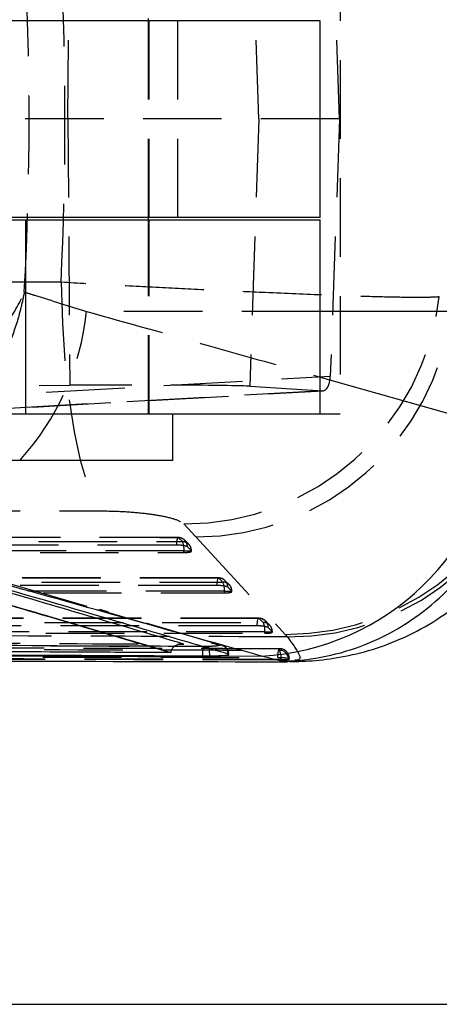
# Model space of a CAD drawing. Extents: x 67 to 774, y 19 to 566.
# Tile 17 of 44: x 315 to 329, y 262 to 293. Entities that reach past the tile are written whole.
import ezdxf

# ---------------------------------------------------------------- set-up
doc = ezdxf.new("R2010")
doc.units = 0
doc.header["$LTSCALE"] = 2
doc.linetypes.add('HIDDEN', pattern=[1.905, 1.27, -0.635])
doc.layers.get('0').update_dxf_attribs({"linetype": 'CONTINUOUS'})
doc.layers.add('FORMATO', color=179, linetype='CONTINUOUS')
doc.styles.add('SLDTEXTSTYLE0', font='TXT', dxfattribs={"width": 0.75})
doc.dimstyles.new('SLDDIMSTYLE2', dxfattribs={"dimtxt": 7, "dimasz": 6.604, "dimexe": 0, "dimexo": 0.0625, "dimgap": 1.75, "dimtad": 1, "dimdec": 3, "dimrnd": 1e-09, "dimzin": 12, "dimtxsty": 'SLDTEXTSTYLE0', "dimsah": 1, "dimcen": 0.09, "dimazin": 3, "dimtfac": 1, "dimtdec": 3, "dimtofl": 0, "dimtmove": 0, "dimatfit": 3, "dimtolj": 1, "dimtzin": 12})

# ---------------------------------------------------------------- blocks, each defined once
blk = doc.blocks.new('_D_7')
at = {"layer": 'FORMATO'}
for p, q in [((241.132, 318.789), (347.56, 318.789)), ((345.56, 318.789), (345.56, 261.589)), ((241.132, 261.589), (347.56, 261.589))]:
    blk.add_line(p, q, dxfattribs=at)
for points in [[(345.56, 318.789), (344.544, 312.185), (346.576, 312.185)], [(345.56, 261.589), (346.576, 268.193), (344.544, 268.193)]]:
    blk.add_solid(points, dxfattribs=at)
at = {"layer": 'FORMATO', "insert": (336.537, 284.138), "char_height": 7, "attachment_point": 1, "rotation": 90, "style": 'SLDTEXTSTYLE0'}
blk.add_mtext('57,2', dxfattribs=at)

msp = doc.modelspace()

# ---------------------------------------------------------------- linework, layer by layer
at = {"color": 7, "linetype": 'HIDDEN'}
for p, q in [((325.560351, 299.714105), (325.560351, 280.664104)), ((316.755671, 290.202003), (316.817055, 298.814002)), ((322.931481, 290.202003), (322.634663, 298.844219)), ((325.534322, 290.202003), (325.237896, 298.522067)), ((319.356616, 287.014105), (319.356616, 293.364104)), ((319.387866, 287.014105), (319.387866, 293.364104)), ((320.301621, 293.364104), (320.301621, 287.014105)), ((325.534322, 290.202003), (308.632975, 290.202003)), ((316.755671, 290.202003), (316.817055, 281.590005)), ((322.931481, 290.202003), (322.634663, 281.559788)), ((325.534322, 290.202003), (325.237896, 281.88194)), ((315.387866, 286.939104), (315.387866, 280.664104)), ((319.356616, 280.664104), (319.356616, 286.939104)), ((319.387866, 280.664104), (319.387866, 286.939104)), ((324.912866, 283.972101), (317.361196, 283.972101)), ((308.448914, 280.939696), (325.237896, 281.88194)), ((312.018245, 281.564658), (316.817055, 281.590005)), ((322.634663, 281.559788), (324.997467, 281.41323)), ((324.997467, 281.41323), (307.976638, 280.457973)), ((308.003064, 280.45871), (325.010093, 281.413192)), ((324.912866, 280.664104), (325.560351, 280.664104)), ((305.05173, 277.526157), (317.890872, 277.528473)), ((320.508604, 277.11), (320.894655, 276.690408)), ((320.318257, 276.670792), (304.355656, 276.673186)), ((320.457801, 276.537517), (320.329192, 276.665949)), ((320.661915, 276.452621), (320.533301, 276.581069)), ((320.894655, 276.690408), (323.77903, 273.541693)), ((304.426273, 276.189803), (320.508042, 276.187603)), ((320.508042, 276.237917), (320.75053, 276.237917)), ((320.508042, 276.187603), (320.508042, 276.237917)), ((320.746348, 276.241646), (320.617736, 276.370074)), ((320.74938, 276.237917), (320.746348, 276.241646)), ((321.624938, 275.365793), (304.451578, 275.366769)), ((321.764487, 275.232482), (321.635877, 275.360939)), ((321.968685, 275.147926), (321.840072, 275.276394)), ((304.522225, 274.883403), (321.814751, 274.882562)), ((314.934988, 275.163737), (317.730669, 274.34405)), ((321.814751, 274.932884), (322.05723, 274.932884)), ((321.814751, 274.882562), (321.814751, 274.932884)), ((322.053058, 274.936641), (321.924446, 275.065095)), ((322.056106, 274.932884), (322.053058, 274.936641)), ((317.730669, 274.34405), (321.637524, 273.19857)), ((321.726906, 273.185883), (317.800075, 274.340539)), ((322.931628, 274.060596), (304.547511, 274.060484)), ((323.07118, 273.927261), (322.942569, 274.055731)), ((323.276063, 273.849108), (323.147473, 273.9778)), ((323.121461, 273.627661), (323.363933, 273.627661)), ((323.121461, 273.577335), (323.121461, 273.627661)), ((323.359768, 273.631437), (323.231156, 273.759907)), ((323.362827, 273.627661), (323.359768, 273.631437)), ((304.618176, 273.57712), (323.121461, 273.577335)), ((323.77903, 273.541693), (323.847602, 273.462089)), ((321.100671, 273.151851), (321.297982, 273.150949)), ((321.16453, 273.149669), (321.107176, 273.149943)), ((321.297982, 273.150949), (321.16453, 273.149669)), ((323.644312, 272.728317), (323.887401, 272.728317)), ((323.644312, 272.712661), (323.644312, 272.728317)), ((323.824205, 272.686813), (323.644636, 272.676122)), ((323.85753, 272.688799), (323.824205, 272.686813)), ((323.909386, 272.767527), (323.887401, 272.72409)), ((323.887401, 272.728317), (323.887401, 272.72409)), ((323.903745, 272.771925), (323.909386, 272.767527)), ((323.903745, 272.771925), (323.909417, 272.771925)), ((323.909386, 272.767527), (323.909386, 272.771925)), ((323.90943, 272.767883), (323.90943, 272.771925))]:
    msp.add_line(p, q, dxfattribs=at)
at = {"color": 7, "linetype": 'CONTINUOUS'}
for p, q in [((324.912866, 293.364104), (311.908434, 293.364104)), ((319.356616, 293.364104), (319.356616, 293.439105)), ((324.912866, 287.014105), (324.912866, 293.364104)), ((324.912866, 287.014105), (311.908434, 287.014105)), ((319.356616, 286.939104), (319.356616, 287.014105)), ((311.908434, 286.939104), (315.387866, 286.939104)), ((315.387866, 286.939104), (315.387866, 280.664104)), ((315.387866, 286.939104), (324.912866, 286.939104)), ((324.912866, 280.664104), (324.912866, 286.939104)), ((111.912867, 280.664104), (315.387866, 280.664104)), ((315.387866, 280.664104), (324.912866, 280.664104)), ((320.150366, 279.164104), (320.150366, 280.664104)), ((320.150366, 279.164104), (310.625366, 279.164104)), ((320.083093, 272.961043), (320.0828, 272.95173)), ((321.107225, 272.846276), (321.340806, 272.847565)), ((321.107225, 272.846276), (321.107225, 272.822166)), ((321.736377, 272.844481), (323.016142, 272.838785)), ((323.644636, 272.676122), (323.016142, 272.838785))]:
    msp.add_line(p, q, dxfattribs=at)
at = {"color": 8, "linetype": 'CONTINUOUS'}
for p, q in [((331.736855, 283.972101), (324.912866, 283.972101)), ((324.912866, 281.850808), (330.678615, 280.221683)), ((321.107176, 273.149943), (320.207587, 273.154237)), ((320.211307, 273.155921), (321.100671, 273.151851))]:
    msp.add_line(p, q, dxfattribs=at)
at = {"color": 7, "linetype": 'HIDDEN', "flags": 128}
for points in [[(316.535423, 284.917945), (310.064312, 284.916373), (303.696786, 284.914815)], [(316.535423, 284.917945), (316.578031, 283.598719), (316.6641, 282.331406), (316.7913, 281.15029), (316.956192, 280.087319), (317.154315, 279.171246), (317.38031, 278.426853), (317.628062, 277.874276), (317.890872, 277.528463)], [(320.329192, 276.665949), (319.732628, 276.66604), (317.34637, 276.666402), (307.80134, 276.667843), (304.366606, 276.668358)], [(304.376046, 276.539766), (304.972611, 276.539683), (307.358868, 276.539352), (316.903899, 276.538018), (320.457801, 276.537517)], [(320.329192, 276.665949), (320.317355, 276.670815), (320.305549, 276.664218), (320.294221, 276.646408), (320.283795, 276.618053), (320.274666, 276.580221), (320.267175, 276.534338), (320.261607, 276.48213), (320.258169, 276.425563)], [(320.258169, 276.425563), (319.661604, 276.425657), (317.275345, 276.426035), (307.730307, 276.427537), (304.295572, 276.428073)], [(320.508042, 276.237917), (312.432937, 276.239057), (304.426273, 276.240178)], [(321.635877, 275.360939), (321.039312, 275.360975), (318.653054, 275.361115), (309.10802, 275.36167), (304.462528, 275.361934)], [(304.47197, 275.233358), (305.068534, 275.233329), (307.454792, 275.23321), (316.999826, 275.232728), (321.764487, 275.232482)], [(321.635877, 275.360939), (321.624039, 275.365807), (321.612234, 275.359214), (321.600907, 275.341404), (321.590484, 275.313052), (321.581358, 275.275222), (321.573871, 275.229341), (321.568307, 275.177134), (321.564873, 275.120568)], [(321.564873, 275.120568), (320.968309, 275.120605), (318.582049, 275.120756), (309.037011, 275.121349), (304.391517, 275.121633)], [(321.814751, 274.932884), (313.13429, 274.933334), (304.522225, 274.933769)], [(322.942569, 274.055731), (322.346005, 274.055729), (319.959746, 274.055718), (310.414711, 274.055671), (304.55846, 274.055636)], [(304.567902, 273.927071), (305.164467, 273.927076), (307.550726, 273.927104), (317.095761, 273.927203), (323.07118, 273.927261)], [(322.871579, 273.815368), (322.87501, 273.871932), (322.880571, 273.924139), (322.888055, 273.970019), (322.89718, 274.007848), (322.907601, 274.036199), (322.918927, 274.054006), (322.930731, 274.0606), (322.942569, 274.055731)], [(322.871579, 273.815368), (322.275015, 273.815366), (319.888755, 273.815364), (310.343716, 273.815343), (304.487464, 273.815327)], [(323.121461, 273.627661), (313.835635, 273.627576), (304.618176, 273.627479)], [(323.544019, 272.794819), (323.546181, 272.853403), (323.550583, 272.908878), (323.557059, 272.959128), (323.56536, 273.002237), (323.575171, 273.036562), (323.586117, 273.060792), (323.597781, 273.074003), (323.609717, 273.075691)]]:
    msp.add_lwpolyline(points, dxfattribs=at)
at = {"color": 7, "linetype": 'HIDDEN'}
for centre, radius, start, end in [((320.520409, 285.406066), 8.296075, 269.9184691, 353.3524496), ((308.9907, 284.846966), 8.416091, 317.5273913, 354.0332435), ((320.908684, 284.985874), 8.295478, 269.9030981, 352.9804547), ((323.791606, 281.83727), 8.295586, 269.9131421, 352.9789656), ((323.90589, 281.737358), 8.275474, 269.5964361, 353.1034655), ((320.318211, 276.366348), 0.3045, 45.0405841, 89.9912296), ((320.329663, 276.377773), 0.288176, 358.4691489, 90.0934977), ((320.458274, 276.249341), 0.288177, 358.4700161, 90.0939986), ((319.922929, 276.293811), 0.587777, 354.5432559, 24.495685), ((320.446822, 276.237916), 0.3045, 0, 45.0398216), ((321.62492, 275.061341), 0.3045, 45.0347228, 89.9965759), ((321.636376, 275.072767), 0.288173, 358.474546, 90.0991343), ((321.764987, 274.94431), 0.288173, 358.4750892, 90.0995942), ((321.229591, 274.988725), 0.587818, 354.5488729, 24.4992504), ((321.753532, 274.932884), 0.3045, 0, 45.0343174), ((322.93163, 273.756133), 0.3045, 45.0314547, 90.000203), ((322.943087, 273.76756), 0.288171, 358.4782172, 90.1029423), ((323.071696, 273.639087), 0.288174, 358.4788522, 90.1025846), ((322.536254, 273.683466), 0.587862, 354.5528244, 24.5013038), ((323.060241, 273.627662), 0.3045, 0, 45.0312142), ((321.205579, 273.084148), 0.114021, 4.0813214, 35.8645217), ((321.644229, 272.907958), 0.290689, 359.7628751, 91.3216855), ((323.171751, 272.796924), 0.477515, 351.7394281, 29.5390886), ((323.582434, 272.727416), 0.304968, 0.1692582, 89.104829), ((323.60493, 272.771925), 0.3045, 0, 89.8924019), ((323.604855, 272.771197), 0.304532, 0.136935, 89.0850826)]:
    msp.add_arc(centre, radius, start, end, dxfattribs=at)
at = {"color": 7, "linetype": 'CONTINUOUS'}
for centre, radius, start, end in [((322.565838, 280.973907), 8.147576, 273.1682616, 354.7026312), ((321.60804, 272.90879), 0.504702, 151.4926399, 187.1150443)]:
    msp.add_arc(centre, radius, start, end, dxfattribs=at)
at = {"color": 8, "linetype": 'CONTINUOUS'}
msp.add_arc((319.843425, 272.839321), 1.497405, 0.3154525, 9.7250385, dxfattribs=at)
at = {"color": 7, "linetype": 'HIDDEN'}
for centre, major_axis, ratio, start_param, end_param in [((264.820147, 290.182209), (0, 71.253), 0.711300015, 4.634015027, 4.791315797), ((270.206984, 290.182209), (0, 71.253), 0.651978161, 4.638440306, 4.785144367), ((325.007177, 281.913816), (0.003922, 0.500788), 0.462014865, 3.116570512, 4.652313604), ((317.817561, 281.53579), (4.897491, 0.013715), 0.011892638, 0.181401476, 1.77650079)]:
    msp.add_ellipse(centre, major_axis=major_axis, ratio=ratio, start_param=start_param, end_param=end_param, dxfattribs=at)
for points, knots in [([(328.76071, 284.4457), (328.75365, 284.44507), (328.633177, 284.434334), (328.277717, 284.422811), (327.47376, 284.428512), (326.394312, 284.455652), (324.972831, 284.504762), (323.33588, 284.572349), (321.575459, 284.65283), (319.917521, 284.734121), (318.215706, 284.822568), (317.095518, 284.886153), (316.535423, 284.917945)], [0, 0, 0, 0, 0.006912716, 0.11796392, 0.229014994, 0.338920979, 0.448826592, 0.587594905, 0.690333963, 0.793072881, 0.896536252, 1, 1, 1, 1]), ([(310.313467, 280.664104), (310.680096, 280.789453), (311.15829, 280.952944), (312.245719, 281.47554), (313.083552, 281.985139), (314.056307, 282.778207), (314.788325, 283.539019), (315.199442, 284.23732), (315.345362, 284.599899), (315.346829, 284.603545)], [0, 0, 0, 0, 0.158375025, 0.206568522, 0.492012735, 0.561986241, 0.773203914, 0.997719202, 1, 1, 1, 1]), ([(315.346829, 284.603545), (315.345765, 284.597741), (315.344521, 284.590957), (315.341959, 284.57713), (315.33605, 284.54548), (315.317772, 284.450523), (315.261839, 284.183011), (315.035746, 283.294459), (314.399327, 281.784585), (313.304127, 280.194486), (312.405411, 279.426227), (312.098778, 279.164104)], [0, 0, 0, 0, 0.0028433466, 0.0033236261, 0.0067797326, 0.0183524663, 0.0498892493, 0.1381164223, 0.4562655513, 0.8144829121, 1, 1, 1, 1]), ([(315.346829, 284.603545), (315.458295, 284.568743), (316.130638, 284.358823), (316.80153, 284.147985), (317.361196, 283.972101)], [0, 0, 0, 0, 0.1657870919, 1, 1, 1, 1]), ([(317.361196, 283.972101), (318.671535, 283.607091), (321.189363, 282.90572), (323.705965, 282.192737), (324.912866, 281.850808)], [0, 0, 0, 0, 0.520424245, 1, 1, 1, 1]), ([(317.890872, 277.528463), (317.892273, 277.528463), (318.130894, 277.528478), (318.626689, 277.513592), (319.257945, 277.45593), (319.816551, 277.370434), (320.291258, 277.257058), (320.434907, 277.159864), (320.508604, 277.11)], [0, 0, 0, 0, 0.001202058, 0.204636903, 0.408047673, 0.546677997, 0.767429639, 1, 1, 1, 1]), ([(320.617736, 276.370074), (320.61074, 276.374951), (320.594976, 276.385939), (320.537119, 276.401848), (320.452706, 276.415314), (320.354854, 276.423981), (320.289456, 276.425051), (320.258169, 276.425563)], [0, 0, 0, 0, 0.169230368, 0.381323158, 0.593395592, 0.805473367, 1, 1, 1, 1]), ([(320.508042, 276.187603), (320.540515, 276.188196), (320.605455, 276.189382), (320.683587, 276.198667), (320.735974, 276.212383), (320.753735, 276.226425), (320.750401, 276.235221), (320.74938, 276.237917)], [0, 0, 0, 0, 0.223190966, 0.446329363, 0.671050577, 0.899214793, 1, 1, 1, 1]), ([(321.924446, 275.065095), (321.917468, 275.069964), (321.901727, 275.080944), (321.843941, 275.096847), (321.759559, 275.110317), (321.661671, 275.118991), (321.596216, 275.120057), (321.564873, 275.120568)], [0, 0, 0, 0, 0.168913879, 0.381001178, 0.593070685, 0.805147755, 1, 1, 1, 1]), ([(321.814751, 274.882562), (321.847225, 274.883158), (321.912165, 274.88435), (321.990302, 274.893646), (322.04268, 274.907369), (322.060433, 274.921406), (322.057119, 274.930197), (322.056106, 274.932884)], [0, 0, 0, 0, 0.223265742, 0.446480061, 0.671306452, 0.899548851, 1, 1, 1, 1]), ([(323.231156, 273.759907), (323.224189, 273.76477), (323.208462, 273.775746), (323.150725, 273.791643), (323.066364, 273.805116), (322.968453, 273.813792), (322.902959, 273.814857), (322.871579, 273.815368)], [0, 0, 0, 0, 0.168679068, 0.380760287, 0.592834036, 0.804920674, 1, 1, 1, 1]), ([(323.121461, 273.577335), (323.153935, 273.577933), (323.218875, 273.579128), (323.297006, 273.588429), (323.349398, 273.602165), (323.367133, 273.616196), (323.363834, 273.624981), (323.362827, 273.627661)], [0, 0, 0, 0, 0.223317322, 0.446583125, 0.671434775, 0.899761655, 1, 1, 1, 1]), ([(323.847602, 273.462089), (321.054739, 273.470708), (314.404675, 273.49123), (307.751776, 273.514578), (303.892931, 273.52812)], [0, 0, 0, 0, 0.419975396, 1, 1, 1, 1]), ([(305.05501, 273.307152), (307.579822, 273.293042), (312.729603, 273.264262), (317.879366, 273.238628), (320.504326, 273.225561)], [0, 0, 0, 0, 0.490275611, 1, 1, 1, 1]), ([(323.847602, 273.462089), (323.975764, 273.28888), (324.234046, 272.939813), (324.302616, 272.706198), (324.120033, 272.703116), (324.089224, 272.702596)], [0, 0, 0, 0, 0.450171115, 0.907222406, 1, 1, 1, 1]), ([(304.561342, 273.077237), (304.760214, 273.076717), (305.754571, 273.074115), (309.930895, 273.063381), (315.10023, 273.050986), (320.447822, 273.039047), (322.613462, 273.034425), (323.587199, 273.032347)], [0, 0, 0, 0, 0.031358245, 0.156790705, 0.658520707, 0.846460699, 1, 1, 1, 1]), ([(323.605502, 273.076533), (322.378568, 273.078815), (316.036171, 273.09061), (309.693769, 273.105332), (304.578302, 273.117205)], [0, 0, 0, 0, 0.193449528, 1, 1, 1, 1]), ([(323.609717, 273.075691), (323.410846, 273.076067), (322.416487, 273.077946), (318.240192, 273.085985), (313.069013, 273.096646), (307.720835, 273.108537), (305.5546, 273.113584), (304.582106, 273.115849)], [0, 0, 0, 0, 0.031355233, 0.156776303, 0.65846032, 0.846671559, 1, 1, 1, 1]), ([(304.760639, 273.232024), (309.155051, 273.209344), (314.305263, 273.182762), (319.455502, 273.159355), (320.211307, 273.155921)], [0, 0, 0, 0, 0.853248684, 1, 1, 1, 1]), ([(320.207587, 273.154237), (317.746179, 273.165736), (312.597893, 273.189787), (307.449589, 273.217047), (304.762702, 273.231274)], [0, 0, 0, 0, 0.478102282, 1, 1, 1, 1]), ([(321.637524, 273.19857), (321.645585, 273.194539), (321.661147, 273.186758), (321.621353, 273.174527), (321.543536, 273.163903), (321.431918, 273.155284), (321.342628, 273.152394), (321.297982, 273.150949)], [0, 0, 0, 0, 0.2124027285, 0.4100319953, 0.6070146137, 0.8035037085, 1, 1, 1, 1]), ([(321.956306, 272.8919), (321.954473, 272.924028), (321.950822, 272.988034), (321.905281, 273.06829), (321.849159, 273.127179), (321.791297, 273.163689), (321.749856, 273.181086), (321.731823, 273.185625), (321.728576, 273.186442)], [0, 0, 0, 0, 0.228160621, 0.454538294, 0.645397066, 0.814062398, 0.966520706, 1, 1, 1, 1]), ([(323.587199, 273.032347), (323.593226, 273.040625), (323.602908, 273.053924), (323.607851, 273.069725), (323.609717, 273.075691)], [0, 0, 0, 0, 0.622447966, 1, 1, 1, 1]), ([(304.516654, 272.832681), (304.71489, 272.832241), (305.7086, 272.830034), (309.884192, 272.820959), (316.028416, 272.808448), (321.377161, 272.798748), (323.544019, 272.794819)], [0, 0, 0, 0, 0.031255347, 0.156675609, 0.658356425, 1, 1, 1, 1]), ([(323.644312, 272.728317), (320.473383, 272.735182), (317.278164, 272.742099), (310.936281, 272.757013), (307.76535, 272.765089), (304.61871, 272.773104)], [0, 0, 0, 0, 0.499999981, 0.503830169, 1, 1, 1, 1]), ([(323.644312, 272.712661), (320.473379, 272.719821), (314.131513, 272.73414), (307.789644, 272.750968), (304.61871, 272.759382)], [0, 0, 0, 0, 0.4999999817, 1, 1, 1, 1]), ([(323.544019, 272.794819), (323.576287, 272.794535), (323.642706, 272.793949), (323.741344, 272.790039), (323.825381, 272.784293), (323.881429, 272.777878), (323.897093, 272.7737), (323.903745, 272.771925)], [0, 0, 0, 0, 0.201756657, 0.415292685, 0.628839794, 0.84236598, 1, 1, 1, 1]), ([(323.887401, 272.72409), (323.882561, 272.722362), (323.87288, 272.718905), (323.816352, 272.715182), (323.738335, 272.712893), (323.674852, 272.712737), (323.644312, 272.712661)], [0, 0, 0, 0, 0.2547554, 0.509522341, 0.764040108, 1, 1, 1, 1]), ([(323.909386, 272.771925), (323.907598, 272.765923), (323.902862, 272.750027), (323.893333, 272.736646), (323.887401, 272.728317)], [0, 0, 0, 0, 0.377560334, 1, 1, 1, 1])]:
    msp.add_open_spline(points, degree=3, knots=knots, dxfattribs=at)
at = {"color": 7, "linetype": 'CONTINUOUS'}
for points, knots in [([(323.82392, 272.672123), (323.954197, 272.669183), (324.343894, 272.660391), (325.107679, 272.722415), (326.088697, 272.895747), (327.128441, 273.213888), (328.178332, 273.694025), (329.189516, 274.341856), (330.116325, 275.147572), (330.951698, 276.127476), (331.641268, 277.2539), (332.12865, 278.480281), (332.39027, 279.494972), (332.427734, 280.091839), (332.43922, 280.274822)], [0, 0, 0, 0, 0.041587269, 0.124399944, 0.207935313, 0.294695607, 0.384401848, 0.475975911, 0.568635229, 0.661871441, 0.765554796, 0.864282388, 0.958392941, 1, 1, 1, 1]), ([(323.644636, 272.676122), (323.689633, 272.676892), (324.009733, 272.682375), (324.768712, 272.747214), (325.902422, 273.008489), (327.133694, 273.524845), (328.263333, 274.251348), (329.263539, 275.159821), (330.101451, 276.231334), (330.754881, 277.430043), (331.217879, 278.724684), (331.345482, 279.629774), (331.409283, 280.082318)], [0, 0, 0, 0, 0.01173192, 0.083460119, 0.198031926, 0.312603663, 0.427171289, 0.541738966, 0.656304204, 0.770869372, 0.885434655, 1, 1, 1, 1]), ([(321.934916, 272.906754), (321.881103, 272.922573), (321.612043, 273.001662), (320.481915, 273.33365), (316.066066, 274.62929), (311.861854, 275.841404), (308.519532, 276.805028)], [0, 0, 0, 0, 0.012041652, 0.06020739, 0.252870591, 1, 1, 1, 1]), ([(307.239608, 276.724302), (309.379457, 276.101843), (313.663271, 274.855727), (317.937826, 273.595774), (320.082874, 272.961108), (320.083093, 272.961043)], [0, 0, 0, 0, 0.499494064, 0.999949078, 1, 1, 1, 1]), ([(307.239608, 276.72217), (309.393998, 276.094111), (313.676983, 274.845513), (317.956119, 273.580451), (320.0828, 272.95173)], [0, 0, 0, 0, 0.503011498, 1, 1, 1, 1]), ([(323.016142, 272.838785), (319.855435, 273.724878), (315.371796, 274.981849), (310.85185, 276.218767), (309.518206, 276.583729)], [0, 0, 0, 0, 0.704942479, 1, 1, 1, 1]), ([(320.0828, 272.95173), (320.076969, 272.95176), (319.2756, 272.955855), (315.292886, 272.975908), (310.374249, 273.002481), (306.251276, 273.026262), (305.310044, 273.031691)], [0, 0, 0, 0, 0.0011840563, 0.1627187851, 0.8088573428, 1, 1, 1, 1]), ([(320.504326, 273.225561), (320.50342, 273.22562), (320.446129, 273.229353), (320.337054, 273.220884), (320.205985, 273.167649), (320.12692, 273.091444), (320.090712, 273.024162), (320.085426, 272.980373), (320.083093, 272.961043)], [0, 0, 0, 0, 0.0053080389, 0.335583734, 0.6405013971, 0.8090062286, 0.9156908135, 1, 1, 1, 1]), ([(303.813511, 272.717059), (304.479522, 272.7146), (311.164425, 272.689922), (317.843618, 272.670873), (323.857368, 272.653722)], [0, 0, 0, 0, 0.099629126, 1, 1, 1, 1]), ([(304.425007, 272.929497), (307.205378, 272.91476), (312.766121, 272.885284), (318.326857, 272.859279), (321.107225, 272.846276)], [0, 0, 0, 0, 0.499999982, 1, 1, 1, 1]), ([(304.425007, 272.903692), (307.205378, 272.889251), (312.766121, 272.860369), (318.326857, 272.8349), (321.107225, 272.822166)], [0, 0, 0, 0, 0.499999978, 1, 1, 1, 1]), ([(321.107225, 272.822166), (321.186657, 272.822453), (321.345518, 272.823028), (321.568583, 272.831249), (321.683651, 272.840323), (321.736377, 272.844481)], [0, 0, 0, 0, 0.351406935, 0.702802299, 1, 1, 1, 1]), ([(321.340806, 272.847565), (321.419009, 272.849009), (321.575345, 272.851897), (321.769364, 272.860506), (321.897165, 272.870141), (321.932678, 272.876808), (321.947508, 272.879592)], [0, 0, 0, 0, 0.268997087, 0.53775867, 0.806985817, 1, 1, 1, 1]), ([(321.736377, 272.844481), (321.745252, 272.845326), (321.81106, 272.851592), (321.898045, 272.863298), (321.933055, 272.874831), (321.947508, 272.879592)], [0, 0, 0, 0, 0.083861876, 0.621807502, 1, 1, 1, 1]), ([(321.950489, 272.891097), (321.953384, 272.894055), (321.958701, 272.899488), (321.94236, 272.90448), (321.934916, 272.906754)], [0, 0, 0, 0, 0.544425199, 1, 1, 1, 1])]:
    msp.add_open_spline(points, degree=3, knots=knots, dxfattribs=at)
at = {"color": 8, "linetype": 'CONTINUOUS'}
msp.add_open_spline([(320.504326, 273.225561), (318.319609, 273.870991), (314.208906, 275.085415), (310.095684, 276.282576), (308.168518, 276.843482)], degree=3, knots=[0, 0, 0, 0, 0.5314701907, 1, 1, 1, 1], dxfattribs=at)

# ---------------------------------------------------------------- dimensions: what is measured, and where the dimension line sits
at = {"layer": 'FORMATO'}
dim = msp.add_linear_dim(base=(345.560351, 261.589104), p1=(239.132216, 318.789104), p2=(239.132216, 261.589104), angle=90, dimstyle='SLDDIMSTYLE2', dxfattribs=at)
dim.commit()
dim.dimension.update_dxf_attribs({"geometry": '_D_7', "text_midpoint": (345.560351, 293.189363), "dimtype": 160})

doc.saveas('drawing.dxf')
